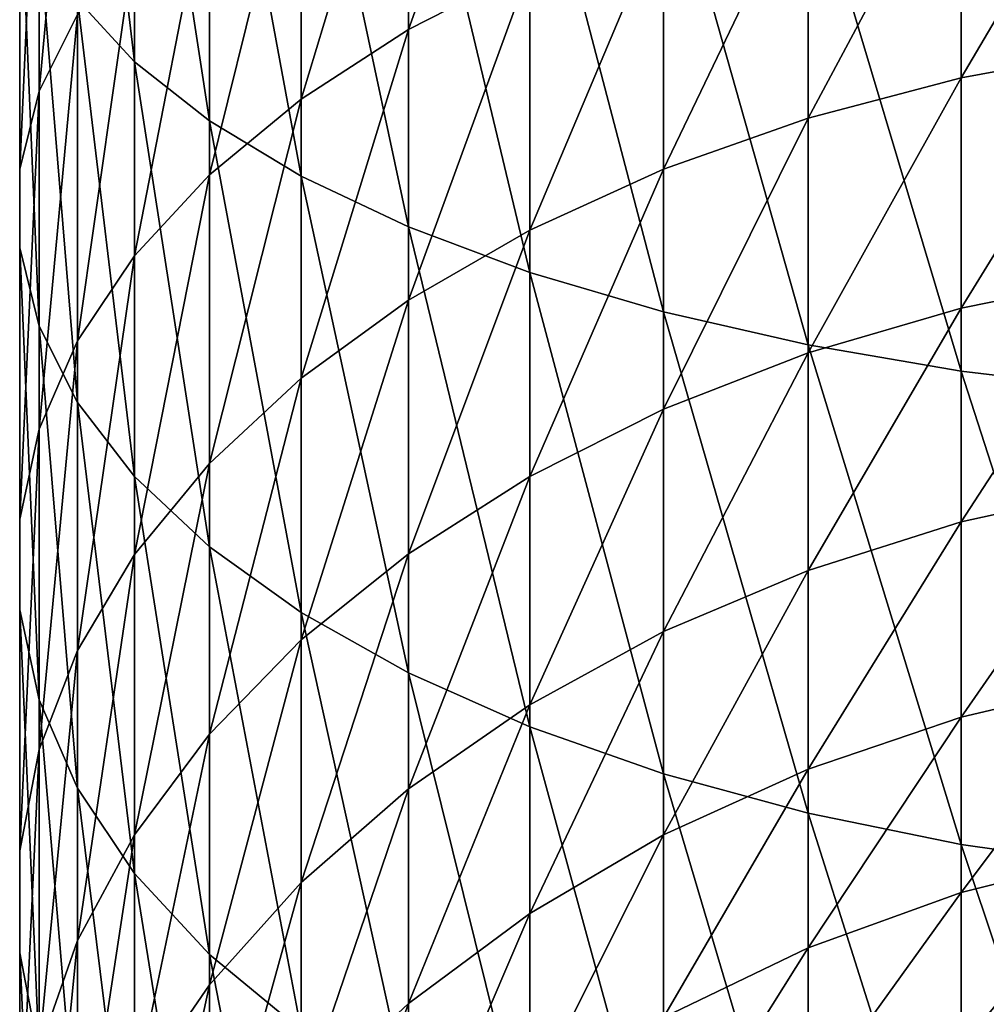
# Model space of a CAD drawing. Header units: metres. Extents: x -109 to 109, y -314 to 82.
# Tile 5 of 191: x -13 to -4, y -284 to -275. Entities that reach past the tile are written whole.
import ezdxf

# ---------------------------------------------------------------- set-up
doc = ezdxf.new("R2010")
doc.units = ezdxf.units.M
doc.layers.add('solid_504261_XXX', color=7, linetype='CONTINUOUS')

msp = doc.modelspace()

# ---------------------------------------------------------------- linework, layer by layer
at = {"layer": 'solid_504261_XXX'}
for points in [[(-11.93681, -275.309296, 47.299656), (-11.93681, -271.414856, 48.792915), (-12.453864, -270.961853, 47.44648)], [(-12.453864, -274.745972, 45.995522), (-11.93681, -275.309296, 47.299656), (-12.453864, -270.961853, 47.44648)], [(-11.25833, -275.845001, 48.539864), (-11.25833, -271.845642, 50.073349), (-11.93681, -271.414856, 48.792915)], [(-11.93681, -275.309296, 47.299656), (-11.25833, -275.845001, 48.539864), (-11.93681, -271.414856, 48.792915)], [(-12.802501, -275.574371, 38.956242), (-12.802501, -272.372345, 40.500385), (-12.453864, -271.789032, 39.149963)], [(-12.453864, -274.880859, 37.658962), (-12.802501, -275.574371, 38.956242), (-12.453864, -271.789032, 39.149963)], [(-10.427602, -276.345856, 49.699379), (-10.427602, -272.248413, 51.270473), (-11.25833, -271.845642, 50.073349)], [(-11.25833, -275.845001, 48.539864), (-10.427602, -276.345856, 49.699379), (-11.25833, -271.845642, 50.073349)], [(-9.455857, -275.017914, 31.556067), (-9.455857, -272.432739, 33.079563), (-8.356239, -271.943634, 32.164658)], [(-8.356239, -274.454468, 30.684967), (-9.455857, -275.017914, 31.556067), (-8.356239, -271.943634, 32.164658)], [(-9.455857, -276.805084, 50.762516), (-9.455857, -272.617706, 52.368095), (-10.427602, -272.248413, 51.270473)], [(-10.427602, -276.345856, 49.699379), (-9.455857, -276.805084, 50.762516), (-10.427602, -272.248413, 51.270473)], [(-12.978006, -276.282288, 40.280441), (-12.978006, -272.967773, 41.87883), (-12.802501, -272.372345, 40.500385)], [(-12.802501, -275.574371, 38.956242), (-12.978006, -276.282288, 40.280441), (-12.802501, -272.372345, 40.500385)], [(-10.427602, -275.646851, 32.528465), (-10.427602, -272.978729, 34.100864), (-9.455857, -272.432739, 33.079563)], [(-9.455857, -275.017914, 31.556067), (-10.427602, -275.646851, 32.528465), (-9.455857, -272.432739, 33.079563)], [(-8.356239, -277.216461, 51.714901), (-8.356239, -272.948517, 53.351372), (-9.455857, -272.617706, 52.368095)], [(-9.455857, -276.805084, 50.762516), (-8.356239, -277.216461, 51.714901), (-9.455857, -272.617706, 52.368095)], [(-7.143617, -277.574432, 52.543655), (-7.143617, -273.236389, 54.207008), (-8.356239, -272.948517, 53.351372)], [(-8.356239, -277.216461, 51.714901), (-7.143617, -277.574432, 52.543655), (-8.356239, -272.948517, 53.351372)], [(-12.978006, -276.994995, 41.613655), (-12.978006, -273.56723, 43.266659), (-12.978006, -272.967773, 41.87883)], [(-12.978006, -276.282288, 40.280441), (-12.978006, -276.994995, 41.613655), (-12.978006, -272.967773, 41.87883)], [(-11.25833, -276.332825, 33.589016), (-11.25833, -273.574188, 35.214748), (-10.427602, -272.978729, 34.100864)], [(-10.427602, -275.646851, 32.528465), (-11.25833, -276.332825, 33.589016), (-10.427602, -272.978729, 34.100864)], [(-4.446262, -275.454346, 27.214705), (-4.446262, -273.228455, 28.789486), (-2.998006, -272.992981, 28.425425)], [(-2.998006, -275.189453, 26.871471), (-4.446262, -275.454346, 27.214705), (-2.998006, -272.992981, 28.425425)], [(-5.834389, -275.820221, 27.688717), (-5.834389, -273.55365, 29.292261), (-4.446262, -273.228455, 28.789486)], [(-4.446262, -275.454346, 27.214705), (-5.834389, -275.820221, 27.688717), (-4.446262, -273.228455, 28.789486)], [(-5.834389, -277.874176, 53.237572), (-5.834389, -273.477448, 54.923428), (-7.143617, -273.236389, 54.207008)], [(-7.143617, -277.574432, 52.543655), (-5.834389, -277.874176, 53.237572), (-7.143617, -273.236389, 54.207008)], [(-4.446262, -278.111603, 53.787262), (-4.446262, -273.668365, 55.490948), (-5.834389, -273.477448, 54.923428)], [(-5.834389, -277.874176, 53.237572), (-4.446262, -278.111603, 53.787262), (-5.834389, -273.477448, 54.923428)], [(-12.802501, -277.702911, 42.937851), (-12.802501, -274.162659, 44.645103), (-12.978006, -273.56723, 43.266659)], [(-12.978006, -276.994995, 41.613655), (-12.802501, -277.702911, 42.937851), (-12.978006, -273.56723, 43.266659)], [(-11.93681, -277.066559, 34.72337), (-11.93681, -274.211121, 36.406151), (-11.25833, -273.574188, 35.214748)], [(-11.25833, -276.332825, 33.589016), (-11.93681, -277.066559, 34.72337), (-11.25833, -273.574188, 35.214748)], [(-7.143617, -276.282043, 28.287096), (-7.143617, -273.964172, 29.926949), (-5.834389, -273.55365, 29.292261)], [(-5.834389, -275.820221, 27.688717), (-7.143617, -276.282043, 28.287096), (-5.834389, -273.55365, 29.292261)], [(-2.998006, -278.283539, 54.185295), (-2.998006, -273.806641, 55.901894), (-4.446262, -273.668365, 55.490948)], [(-4.446262, -278.111603, 53.787262), (-2.998006, -278.283539, 54.185295), (-4.446262, -273.668365, 55.490948)], [(-8.356239, -276.833649, 29.001751), (-8.356239, -274.454468, 30.684967), (-7.143617, -273.964172, 29.926949)], [(-7.143617, -276.282043, 28.287096), (-8.356239, -276.833649, 29.001751), (-7.143617, -273.964172, 29.926949)], [(-12.453864, -278.396423, 44.23513), (-12.453864, -274.745972, 45.995522), (-12.802501, -274.162659, 44.645103)], [(-12.802501, -277.702911, 42.937851), (-12.453864, -278.396423, 44.23513), (-12.802501, -274.162659, 44.645103)], [(-12.453864, -277.838074, 35.916195), (-12.453864, -274.880859, 37.658962), (-11.93681, -274.211121, 36.406151)], [(-11.93681, -277.066559, 34.72337), (-12.453864, -277.838074, 35.916195), (-11.93681, -274.211121, 36.406151)], [(-9.455857, -277.467529, 29.823017), (-9.455857, -275.017914, 31.556067), (-8.356239, -274.454468, 30.684967)], [(-8.356239, -276.833649, 29.001751), (-9.455857, -277.467529, 29.823017), (-8.356239, -274.454468, 30.684967)], [(-11.93681, -279.066162, 45.487942), (-11.93681, -275.309296, 47.299656), (-12.453864, -274.745972, 45.995522)], [(-12.453864, -278.396423, 44.23513), (-11.93681, -279.066162, 45.487942), (-12.453864, -274.745972, 45.995522)], [(-12.802501, -278.636993, 37.151356), (-12.802501, -275.574371, 38.956242), (-12.453864, -274.880859, 37.658962)], [(-12.453864, -277.838074, 35.916195), (-12.802501, -278.636993, 37.151356), (-12.453864, -274.880859, 37.658962)], [(-10.427602, -278.17511, 30.739788), (-10.427602, -275.646851, 32.528465), (-9.455857, -275.017914, 31.556067)], [(-9.455857, -277.467529, 29.823017), (-10.427602, -278.17511, 30.739788), (-9.455857, -275.017914, 31.556067)], [(-4.446262, -277.541718, 25.460402), (-4.446262, -275.454346, 27.214705), (-2.998006, -275.189453, 26.871471)], [(-2.998006, -277.249176, 25.140369), (-4.446262, -277.541718, 25.460402), (-2.998006, -275.189453, 26.871471)], [(-11.25833, -279.703064, 46.679344), (-11.25833, -275.845001, 48.539864), (-11.93681, -275.309296, 47.299656)], [(-11.93681, -279.066162, 45.487942), (-11.25833, -279.703064, 46.679344), (-11.93681, -275.309296, 47.299656)], [(-5.834389, -277.945679, 25.902372), (-5.834389, -275.820221, 27.688717), (-4.446262, -275.454346, 27.214705)], [(-4.446262, -277.541718, 25.460402), (-5.834389, -277.945679, 25.902372), (-4.446262, -275.454346, 27.214705)], [(-12.978006, -279.452484, 38.412148), (-12.978006, -276.282288, 40.280441), (-12.802501, -275.574371, 38.956242)], [(-12.802501, -278.636993, 37.151356), (-12.978006, -279.452484, 38.412148), (-12.802501, -275.574371, 38.956242)], [(-11.25833, -278.946838, 31.739664), (-11.25833, -276.332825, 33.589016), (-10.427602, -275.646851, 32.528465)], [(-10.427602, -278.17511, 30.739788), (-11.25833, -278.946838, 31.739664), (-10.427602, -275.646851, 32.528465)], [(-10.427602, -280.298553, 47.793228), (-10.427602, -276.345856, 49.699379), (-11.25833, -275.845001, 48.539864)], [(-11.25833, -279.703064, 46.679344), (-10.427602, -280.298553, 47.793228), (-11.25833, -275.845001, 48.539864)], [(-7.143617, -278.455658, 26.460304), (-7.143617, -276.282043, 28.287096), (-5.834389, -275.820221, 27.688717)], [(-5.834389, -277.945679, 25.902372), (-7.143617, -278.455658, 26.460304), (-5.834389, -275.820221, 27.688717)], [(-12.978006, -280.273529, 39.681526), (-12.978006, -276.994995, 41.613655), (-12.978006, -276.282288, 40.280441)], [(-12.978006, -279.452484, 38.412148), (-12.978006, -280.273529, 39.681526), (-12.978006, -276.282288, 40.280441)], [(-11.93681, -279.772278, 32.809128), (-11.93681, -277.066559, 34.72337), (-11.25833, -276.332825, 33.589016)], [(-11.25833, -278.946838, 31.739664), (-11.93681, -279.772278, 32.809128), (-11.25833, -276.332825, 33.589016)], [(-9.455857, -280.844513, 48.814529), (-9.455857, -276.805084, 50.762516), (-10.427602, -276.345856, 49.699379)], [(-10.427602, -280.298553, 47.793228), (-9.455857, -280.844513, 48.814529), (-10.427602, -276.345856, 49.699379)], [(-8.356239, -279.064728, 27.126652), (-8.356239, -276.833649, 29.001751), (-7.143617, -276.282043, 28.287096)], [(-7.143617, -278.455658, 26.460304), (-8.356239, -279.064728, 27.126652), (-7.143617, -276.282043, 28.287096)], [(-8.356239, -281.333618, 49.729435), (-8.356239, -277.216461, 51.714901), (-9.455857, -276.805084, 50.762516)], [(-9.455857, -280.844513, 48.814529), (-8.356239, -281.333618, 49.729435), (-9.455857, -276.805084, 50.762516)], [(-9.455857, -279.764648, 27.892403), (-9.455857, -277.467529, 29.823017), (-8.356239, -276.833649, 29.001751)], [(-8.356239, -279.064728, 27.126652), (-9.455857, -279.764648, 27.892403), (-8.356239, -276.833649, 29.001751)], [(-12.802501, -281.08905, 40.942318), (-12.802501, -277.702911, 42.937851), (-12.978006, -276.994995, 41.613655)], [(-12.978006, -280.273529, 39.681526), (-12.802501, -281.08905, 40.942318), (-12.978006, -276.994995, 41.613655)], [(-12.453864, -280.640259, 33.933712), (-12.453864, -277.838074, 35.916195), (-11.93681, -277.066559, 34.72337)], [(-11.93681, -279.772278, 32.809128), (-12.453864, -280.640259, 33.933712), (-11.93681, -277.066559, 34.72337)], [(-7.143617, -281.759247, 50.525574), (-7.143617, -277.574432, 52.543655), (-8.356239, -277.216461, 51.714901)], [(-8.356239, -281.333618, 49.729435), (-7.143617, -281.759247, 50.525574), (-8.356239, -277.216461, 51.714901)], [(-4.446262, -279.476044, 23.538712), (-4.446262, -277.541718, 25.460402), (-2.998006, -277.249176, 25.140369)], [(-2.998006, -279.157959, 23.244093), (-4.446262, -279.476044, 23.538712), (-2.998006, -277.249176, 25.140369)], [(-10.427602, -280.54599, 28.747204), (-10.427602, -278.17511, 30.739788), (-9.455857, -277.467529, 29.823017)], [(-9.455857, -279.764648, 27.892403), (-10.427602, -280.54599, 28.747204), (-9.455857, -277.467529, 29.823017)], [(-5.834389, -282.115601, 51.192181), (-5.834389, -277.874176, 53.237572), (-7.143617, -277.574432, 52.543655)], [(-7.143617, -281.759247, 50.525574), (-5.834389, -282.115601, 51.192181), (-7.143617, -277.574432, 52.543655)], [(-5.834389, -279.915375, 23.945583), (-5.834389, -277.945679, 25.902372), (-4.446262, -277.541718, 25.460402)], [(-4.446262, -279.476044, 23.538712), (-5.834389, -279.915375, 23.945583), (-4.446262, -277.541718, 25.460402)], [(-12.453864, -281.887939, 42.177479), (-12.453864, -278.396423, 44.23513), (-12.802501, -277.702911, 42.937851)], [(-12.802501, -281.08905, 40.942318), (-12.453864, -281.887939, 42.177479), (-12.802501, -277.702911, 42.937851)], [(-12.802501, -281.539063, 35.098213), (-12.802501, -278.636993, 37.151356), (-12.453864, -277.838074, 35.916195)], [(-12.453864, -280.640259, 33.933712), (-12.802501, -281.539063, 35.098213), (-12.453864, -277.838074, 35.916195)], [(-7.143617, -280.46994, 24.459208), (-7.143617, -278.455658, 26.460304), (-5.834389, -277.945679, 25.902372)], [(-5.834389, -279.915375, 23.945583), (-7.143617, -280.46994, 24.459208), (-5.834389, -277.945679, 25.902372)], [(-4.446262, -282.397888, 51.720242), (-4.446262, -278.111603, 53.787262), (-5.834389, -277.874176, 53.237572)], [(-5.834389, -282.115601, 51.192181), (-4.446262, -282.397888, 51.720242), (-5.834389, -277.874176, 53.237572)], [(-2.998006, -282.602295, 52.102612), (-2.998006, -278.283539, 54.185295), (-4.446262, -278.111603, 53.787262)], [(-4.446262, -282.397888, 51.720242), (-2.998006, -282.602295, 52.102612), (-4.446262, -278.111603, 53.787262)], [(-11.25833, -281.398132, 29.679493), (-11.25833, -278.946838, 31.739664), (-10.427602, -278.17511, 30.739788)], [(-10.427602, -280.54599, 28.747204), (-11.25833, -281.398132, 29.679493), (-10.427602, -278.17511, 30.739788)], [(-11.93681, -282.659485, 43.370304), (-11.93681, -279.066162, 45.487942), (-12.453864, -278.396423, 44.23513)], [(-12.453864, -281.887939, 42.177479), (-11.93681, -282.659485, 43.370304), (-12.453864, -278.396423, 44.23513)], [(-8.356239, -281.132263, 25.072638), (-8.356239, -279.064728, 27.126652), (-7.143617, -278.455658, 26.460304)], [(-7.143617, -280.46994, 24.459208), (-8.356239, -281.132263, 25.072638), (-7.143617, -278.455658, 26.460304)], [(-12.978006, -282.456512, 36.28688), (-12.978006, -279.452484, 38.412148), (-12.802501, -278.636993, 37.151356)], [(-12.802501, -281.539063, 35.098213), (-12.978006, -282.456512, 36.28688), (-12.802501, -278.636993, 37.151356)], [(-11.93681, -282.30957, 30.676664), (-11.93681, -279.772278, 32.809128), (-11.25833, -278.946838, 31.739664)], [(-11.25833, -281.398132, 29.679493), (-11.93681, -282.30957, 30.676664), (-11.25833, -278.946838, 31.739664)], [(-11.25833, -283.393188, 44.504658), (-11.25833, -279.703064, 46.679344), (-11.93681, -279.066162, 45.487942)], [(-11.93681, -282.659485, 43.370304), (-11.25833, -283.393188, 44.504658), (-11.93681, -279.066162, 45.487942)], [(-9.455857, -281.893402, 25.777578), (-9.455857, -279.764648, 27.892403), (-8.356239, -279.064728, 27.126652)], [(-8.356239, -281.132263, 25.072638), (-9.455857, -281.893402, 25.777578), (-8.356239, -279.064728, 27.126652)], [(-4.446262, -281.244019, 21.462927), (-4.446262, -279.476044, 23.538712), (-2.998006, -279.157959, 23.244093)], [(-2.998006, -280.902527, 21.195763), (-4.446262, -281.244019, 21.462927), (-2.998006, -279.157959, 23.244093)], [(-12.978006, -283.380188, 37.483639), (-12.978006, -280.273529, 39.681526), (-12.978006, -279.452484, 38.412148)], [(-12.978006, -282.456512, 36.28688), (-12.978006, -283.380188, 37.483639), (-12.978006, -279.452484, 38.412148)], [(-5.834389, -281.715637, 21.831886), (-5.834389, -279.915375, 23.945583), (-4.446262, -279.476044, 23.538712)], [(-4.446262, -281.244019, 21.462927), (-5.834389, -281.715637, 21.831886), (-4.446262, -279.476044, 23.538712)], [(-10.427602, -284.079163, 45.565208), (-10.427602, -280.298553, 47.793228), (-11.25833, -279.703064, 46.679344)], [(-11.25833, -283.393188, 44.504658), (-10.427602, -284.079163, 45.565208), (-11.25833, -279.703064, 46.679344)], [(-12.453864, -283.268005, 31.725233), (-12.453864, -280.640259, 33.933712), (-11.93681, -279.772278, 32.809128)], [(-11.93681, -282.30957, 30.676664), (-12.453864, -283.268005, 31.725233), (-11.93681, -279.772278, 32.809128)], [(-10.427602, -282.743073, 26.564497), (-10.427602, -280.54599, 28.747204), (-9.455857, -279.764648, 27.892403)], [(-9.455857, -281.893402, 25.777578), (-10.427602, -282.743073, 26.564497), (-9.455857, -279.764648, 27.892403)], [(-7.143617, -282.310974, 22.297651), (-7.143617, -280.46994, 24.459208), (-5.834389, -279.915375, 23.945583)], [(-5.834389, -281.715637, 21.831886), (-7.143617, -282.310974, 22.297651), (-5.834389, -279.915375, 23.945583)], [(-12.802501, -284.297638, 38.672306), (-12.802501, -281.08905, 40.942318), (-12.978006, -280.273529, 39.681526)], [(-12.978006, -283.380188, 37.483639), (-12.802501, -284.297638, 38.672306), (-12.978006, -280.273529, 39.681526)], [(-9.455857, -284.70813, 46.537605), (-9.455857, -280.844513, 48.814529), (-10.427602, -280.298553, 47.793228)], [(-10.427602, -284.079163, 45.565208), (-9.455857, -284.70813, 46.537605), (-10.427602, -280.298553, 47.793228)], [(-8.356239, -283.021973, 22.85392), (-8.356239, -281.132263, 25.072638), (-7.143617, -280.46994, 24.459208)], [(-7.143617, -282.310974, 22.297651), (-8.356239, -283.021973, 22.85392), (-7.143617, -280.46994, 24.459208)], [(-11.25833, -283.669739, 27.42275), (-11.25833, -281.398132, 29.679493), (-10.427602, -280.54599, 28.747204)], [(-10.427602, -282.743073, 26.564497), (-11.25833, -283.669739, 27.42275), (-10.427602, -280.54599, 28.747204)], [(-12.802501, -284.260468, 32.811016), (-12.802501, -281.539063, 35.098213), (-12.453864, -280.640259, 33.933712)], [(-12.453864, -283.268005, 31.725233), (-12.802501, -284.260468, 32.811016), (-12.453864, -280.640259, 33.933712)], [(-8.356239, -285.271576, 47.408707), (-8.356239, -281.333618, 49.729435), (-9.455857, -280.844513, 48.814529)], [(-9.455857, -284.70813, 46.537605), (-8.356239, -285.271576, 47.408707), (-9.455857, -280.844513, 48.814529)], [(-4.446262, -282.833374, 19.247408), (-4.446262, -281.244019, 21.462927), (-2.998006, -280.902527, 21.195763)], [(-2.998006, -282.470886, 19.009542), (-4.446262, -282.833374, 19.247408), (-2.998006, -280.902527, 21.195763)], [(-12.453864, -285.196442, 39.836807), (-12.453864, -281.887939, 42.177479), (-12.802501, -281.08905, 40.942318)], [(-12.802501, -284.297638, 38.672306), (-12.453864, -285.196442, 39.836807), (-12.802501, -281.08905, 40.942318)], [(-9.455857, -283.83905, 23.493174), (-9.455857, -281.893402, 25.777578), (-8.356239, -281.132263, 25.072638)], [(-8.356239, -283.021973, 22.85392), (-9.455857, -283.83905, 23.493174), (-8.356239, -281.132263, 25.072638)], [(-5.834389, -283.334015, 19.575901), (-5.834389, -281.715637, 21.831886), (-4.446262, -281.244019, 21.462927)], [(-4.446262, -282.833374, 19.247408), (-5.834389, -283.334015, 19.575901), (-4.446262, -281.244019, 21.462927)], [(-7.143617, -285.761871, 48.166725), (-7.143617, -281.759247, 50.525574), (-8.356239, -281.333618, 49.729435)], [(-8.356239, -285.271576, 47.408707), (-7.143617, -285.761871, 48.166725), (-8.356239, -281.333618, 49.729435)], [(-11.93681, -284.660889, 28.340733), (-11.93681, -282.30957, 30.676664), (-11.25833, -281.398132, 29.679493)], [(-11.25833, -283.669739, 27.42275), (-11.93681, -284.660889, 28.340733), (-11.25833, -281.398132, 29.679493)], [(-12.978006, -285.273499, 33.919334), (-12.978006, -282.456512, 36.28688), (-12.802501, -281.539063, 35.098213)], [(-12.802501, -284.260468, 32.811016), (-12.978006, -285.273499, 33.919334), (-12.802501, -281.539063, 35.098213)], [(-7.143617, -283.966003, 19.990583), (-7.143617, -282.310974, 22.297651), (-5.834389, -281.715637, 21.831886)], [(-5.834389, -283.334015, 19.575901), (-7.143617, -283.966003, 19.990583), (-5.834389, -281.715637, 21.831886)], [(-5.834389, -286.172394, 48.801414), (-5.834389, -282.115601, 51.192181), (-7.143617, -281.759247, 50.525574)], [(-7.143617, -285.761871, 48.166725), (-5.834389, -286.172394, 48.801414), (-7.143617, -281.759247, 50.525574)], [(-11.93681, -286.064423, 40.961391), (-11.93681, -282.659485, 43.370304), (-12.453864, -281.887939, 42.177479)], [(-12.453864, -285.196442, 39.836807), (-11.93681, -286.064423, 40.961391), (-12.453864, -281.887939, 42.177479)], [(-10.427602, -284.75116, 24.206764), (-10.427602, -282.743073, 26.564497), (-9.455857, -281.893402, 25.777578)], [(-9.455857, -283.83905, 23.493174), (-10.427602, -284.75116, 24.206764), (-9.455857, -281.893402, 25.777578)], [(-4.446262, -286.497589, 49.304188), (-4.446262, -282.397888, 51.720242), (-5.834389, -282.115601, 51.192181)], [(-5.834389, -286.172394, 48.801414), (-4.446262, -286.497589, 49.304188), (-5.834389, -282.115601, 51.192181)], [(-12.453864, -285.703156, 29.30603), (-12.453864, -283.268005, 31.725233), (-11.93681, -282.30957, 30.676664)], [(-11.93681, -284.660889, 28.340733), (-12.453864, -285.703156, 29.30603), (-11.93681, -282.30957, 30.676664)], [(-8.356239, -284.720764, 20.485846), (-8.356239, -283.021973, 22.85392), (-7.143617, -282.310974, 22.297651)], [(-7.143617, -283.966003, 19.990583), (-8.356239, -284.720764, 20.485846), (-7.143617, -282.310974, 22.297651)], [(-2.998006, -286.733063, 49.668251), (-2.998006, -282.602295, 52.102612), (-4.446262, -282.397888, 51.720242)], [(-4.446262, -286.497589, 49.304188), (-2.998006, -286.733063, 49.668251), (-4.446262, -282.397888, 51.720242)], [(-12.978006, -286.293457, 35.035198), (-12.978006, -283.380188, 37.483639), (-12.978006, -282.456512, 36.28688)], [(-12.978006, -285.273499, 33.919334), (-12.978006, -286.293457, 35.035198), (-12.978006, -282.456512, 36.28688)], [(-4.446262, -284.233154, 16.907476), (-4.446262, -282.833374, 19.247408), (-2.998006, -282.470886, 19.009542)], [(-2.998006, -283.852112, 16.70056), (-4.446262, -284.233154, 16.907476), (-2.998006, -282.470886, 19.009542)], [(-11.25833, -286.889862, 42.030853), (-11.25833, -283.393188, 44.504658), (-11.93681, -282.659485, 43.370304)], [(-11.93681, -286.064423, 40.961391), (-11.25833, -286.889862, 42.030853), (-11.93681, -282.659485, 43.370304)], [(-11.25833, -285.745972, 24.985044), (-11.25833, -283.669739, 27.42275), (-10.427602, -282.743073, 26.564497)], [(-10.427602, -284.75116, 24.206764), (-11.25833, -285.745972, 24.985044), (-10.427602, -282.743073, 26.564497)], [(-5.834389, -284.759338, 17.193233), (-5.834389, -283.334015, 19.575901), (-4.446262, -282.833374, 19.247408)], [(-4.446262, -284.233154, 16.907476), (-5.834389, -284.759338, 17.193233), (-4.446262, -282.833374, 19.247408)], [(-9.455857, -285.588165, 21.054989), (-9.455857, -283.83905, 23.493174), (-8.356239, -283.021973, 22.85392)], [(-8.356239, -284.720764, 20.485846), (-9.455857, -285.588165, 21.054989), (-8.356239, -283.021973, 22.85392)], [(-12.802501, -286.78241, 30.305588), (-12.802501, -284.260468, 32.811016), (-12.453864, -283.268005, 31.725233)], [(-12.453864, -285.703156, 29.30603), (-12.802501, -286.78241, 30.305588), (-12.453864, -283.268005, 31.725233)], [(-12.802501, -287.306488, 36.143517), (-12.802501, -284.297638, 38.672306), (-12.978006, -283.380188, 37.483639)], [(-12.978006, -286.293457, 35.035198), (-12.802501, -287.306488, 36.143517), (-12.978006, -283.380188, 37.483639)], [(-10.427602, -287.661591, 43.030731), (-10.427602, -284.079163, 45.565208), (-11.25833, -283.393188, 44.504658)], [(-11.25833, -286.889862, 42.030853), (-10.427602, -287.661591, 43.030731), (-11.25833, -283.393188, 44.504658)], [(-7.143617, -285.423584, 17.553965), (-7.143617, -283.966003, 19.990583), (-5.834389, -283.334015, 19.575901)], [(-5.834389, -284.759338, 17.193233), (-7.143617, -285.423584, 17.553965), (-5.834389, -283.334015, 19.575901)], [(-11.93681, -286.809967, 25.817488), (-11.93681, -284.660889, 28.340733), (-11.25833, -283.669739, 27.42275)], [(-11.25833, -285.745972, 24.985044), (-11.93681, -286.809967, 25.817488), (-11.25833, -283.669739, 27.42275)], [(-10.427602, -286.556396, 21.690319), (-10.427602, -284.75116, 24.206764), (-9.455857, -283.83905, 23.493174)], [(-9.455857, -285.588165, 21.054989), (-10.427602, -286.556396, 21.690319), (-9.455857, -283.83905, 23.493174)]]:
    msp.add_3dface(points, dxfattribs=at)

doc.saveas('drawing.dxf')
